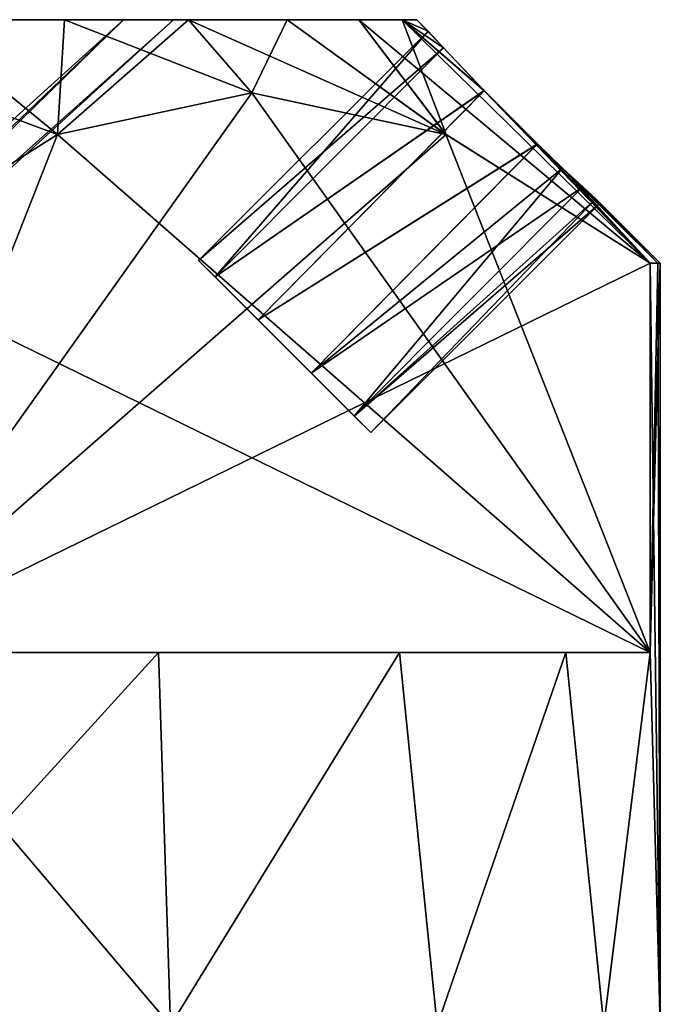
# Model space of a CAD drawing. Extents: x -265 to 265, y 0 to 1027.
# Tile 234 of 256: x -242 to -238, y 1020 to 1026. Entities that reach past the tile are written whole.
import ezdxf

# ---------------------------------------------------------------- set-up
doc = ezdxf.new("R2010")
doc.units = 0
doc.header["$LTSCALE"] = 41.718519
for name, color, linetype in [('139', 7, 'CONTINUOUS'), ('140', 7, 'CONTINUOUS'), ('141', 7, 'CONTINUOUS'), ('148', 7, 'CONTINUOUS'), ('149', 7, 'CONTINUOUS'), ('160', 7, 'CONTINUOUS'), ('162', 7, 'CONTINUOUS'), ('163', 7, 'CONTINUOUS'), ('167', 7, 'CONTINUOUS'), ('168', 7, 'CONTINUOUS'), ('169', 7, 'CONTINUOUS'), ('170', 7, 'CONTINUOUS'), ('171', 7, 'CONTINUOUS')]:
    doc.layers.add(name, color=color, linetype=linetype)

msp = doc.modelspace()

# ---------------------------------------------------------------- linework, layer by layer
at = {"layer": '139', "color": 7, "linetype": 'CONTINUOUS'}
for points in [[(-238.0626, 1022.3, 1.2238), (-238, 1020), (-238.0626, 1024.7, 1.2238), (-238.0626, 1022.3, 1.2238)], [(-238.0626, 1024.7, 1.2238), (-238, 1020), (-238.0157, 1024.7, 0.6127), (-238.0626, 1024.7, 1.2238)], [(-238, 1020), (-238, 1024.7), (-238.0157, 1024.7, 0.6127), (-238, 1020)], [(-243.1834, 1020, 9.8759), (-241.0179, 1020, 7.9574), (-242.9715, 1022.3, 9.7262), (-243.1834, 1020, 9.8759)], [(-242.9715, 1022.3, 9.7262), (-241.0179, 1020, 7.9574), (-241.0917, 1022.3, 8.04), (-242.9715, 1022.3, 9.7262)], [(-241.0917, 1022.3, 8.04), (-241.0179, 1020, 7.9574), (-239.6072, 1022.3, 5.999), (-241.0917, 1022.3, 8.04)], [(-241.0179, 1020, 7.9574), (-239.3744, 1020, 5.5765), (-239.6072, 1022.3, 5.999), (-241.0179, 1020, 7.9574)], [(-239.6072, 1022.3, 5.999), (-239.3744, 1020, 5.5765), (-238.5824, 1022.3, 3.693), (-239.6072, 1022.3, 5.999)], [(-239.3744, 1020, 5.5765), (-238.3486, 1020, 2.8715), (-238.5824, 1022.3, 3.693), (-239.3744, 1020, 5.5765)], [(-238.5824, 1022.3, 3.693), (-238.3486, 1020, 2.8715), (-238.0626, 1022.3, 1.2238), (-238.5824, 1022.3, 3.693)], [(-238.3486, 1020, 2.8715), (-238, 1020), (-238.0626, 1022.3, 1.2238), (-238.3486, 1020, 2.8715)]]:
    msp.add_3dface(points, dxfattribs=at)
at = {"layer": '140', "color": 7, "linetype": 'CONTINUOUS'}
for points in [[(-243.6359, 1026.2, 6.3637), (-245.4998, 1026.2, 7.7941), (-241.67, 1026.2, 6.3921), (-243.6359, 1026.2, 6.3637)], [(-241.67, 1026.2, 6.3921), (-245.4998, 1026.2, 7.7941), (-242.5755, 1026.2, 7.4245), (-241.67, 1026.2, 6.3921)], [(-242.2056, 1026.2, 4.4998), (-243.6359, 1026.2, 6.3637), (-240.907, 1026.2, 5.2503), (-242.2056, 1026.2, 4.4998)], [(-240.907, 1026.2, 5.2503), (-243.6359, 1026.2, 6.3637), (-241.67, 1026.2, 6.3921), (-240.907, 1026.2, 5.2503)], [(-243.6359, 1026.2, -6.3637), (-242.2056, 1026.2, -4.4998), (-240.907, 1026.2, -5.2503), (-243.6359, 1026.2, -6.3637)], [(-242.5755, 1026.2, -7.4245), (-243.6359, 1026.2, -6.3637), (-241.67, 1026.2, -6.3921), (-242.5755, 1026.2, -7.4245)], [(-241.67, 1026.2, -6.3921), (-243.6359, 1026.2, -6.3637), (-240.907, 1026.2, -5.2503), (-241.67, 1026.2, -6.3921)], [(-241.3066, 1026.2, 2.3292), (-242.2056, 1026.2, 4.4998), (-239.8579, 1026.2, 2.718), (-241.3066, 1026.2, 2.3292)], [(-239.8579, 1026.2, 2.718), (-242.2056, 1026.2, 4.4998), (-240.2995, 1026.2, 4.0186), (-239.8579, 1026.2, 2.718)], [(-240.2995, 1026.2, 4.0186), (-242.2056, 1026.2, 4.4998), (-240.907, 1026.2, 5.2503), (-240.2995, 1026.2, 4.0186)], [(-242.2056, 1026.2, -4.4998), (-241.3066, 1026.2, -2.3292), (-240.2995, 1026.2, -4.0186), (-242.2056, 1026.2, -4.4998)], [(-240.907, 1026.2, -5.2503), (-242.2056, 1026.2, -4.4998), (-240.2995, 1026.2, -4.0186), (-240.907, 1026.2, -5.2503)], [(-241, 1026.2), (-241.3066, 1026.2, 2.3292), (-239.5, 1026.2), (-241, 1026.2)], [(-241.3066, 1026.2, -2.3292), (-241, 1026.2), (-239.5899, 1026.2, -1.3709), (-241.3066, 1026.2, -2.3292)], [(-239.5, 1026.2), (-241.3066, 1026.2, 2.3292), (-239.5899, 1026.2, 1.3709), (-239.5, 1026.2)], [(-239.5899, 1026.2, 1.3709), (-241.3066, 1026.2, 2.3292), (-239.8579, 1026.2, 2.718), (-239.5899, 1026.2, 1.3709)], [(-240.2995, 1026.2, -4.0186), (-241.3066, 1026.2, -2.3292), (-239.8579, 1026.2, -2.718), (-240.2995, 1026.2, -4.0186)], [(-239.8579, 1026.2, -2.718), (-241.3066, 1026.2, -2.3292), (-239.5899, 1026.2, -1.3709), (-239.8579, 1026.2, -2.718)], [(-241, 1026.2), (-239.5, 1026.2), (-239.5899, 1026.2, -1.3709), (-241, 1026.2)]]:
    msp.add_3dface(points, dxfattribs=at)
at = {"layer": '141', "color": 7, "linetype": 'CONTINUOUS'}
for points in [[(-242.2056, 1026.2, 4.4998), (-241.3066, 1026.2, 2.3292), (-245.8426, 1022.1, 1.7221), (-242.2056, 1026.2, 4.4998)], [(-245.8426, 1022.1, 1.7221), (-241.3066, 1026.2, 2.3292), (-245.5864, 1022.1, 0.8776), (-245.8426, 1022.1, 1.7221)], [(-241.3066, 1026.2, 2.3292), (-241, 1026.2), (-245.5864, 1022.1, 0.8776), (-241.3066, 1026.2, 2.3292)], [(-245.5864, 1022.1, 0.8776), (-241, 1026.2), (-245.5, 1022.1), (-245.5864, 1022.1, 0.8776)]]:
    msp.add_3dface(points, dxfattribs=at)
at = {"layer": '148', "color": 7, "linetype": 'CONTINUOUS'}
for points in [[(-238, 1024.7), (-238, 1020), (-238.0626, 1022.3, -1.2238), (-238, 1024.7)], [(-238.0157, 1024.7, -0.6127), (-238, 1024.7), (-238.0626, 1022.3, -1.2238), (-238.0157, 1024.7, -0.6127)], [(-238.0626, 1024.7, -1.2238), (-238.0157, 1024.7, -0.6127), (-238.0626, 1022.3, -1.2238), (-238.0626, 1024.7, -1.2238)], [(-241.0179, 1020, -7.9574), (-243.1834, 1020, -9.8759), (-241.0917, 1022.3, -8.04), (-241.0179, 1020, -7.9574)], [(-241.0917, 1022.3, -8.04), (-243.1834, 1020, -9.8759), (-242.9715, 1022.3, -9.7262), (-241.0917, 1022.3, -8.04)], [(-239.6072, 1022.3, -5.999), (-241.0179, 1020, -7.9574), (-241.0917, 1022.3, -8.04), (-239.6072, 1022.3, -5.999)], [(-239.3744, 1020, -5.5765), (-241.0179, 1020, -7.9574), (-239.6072, 1022.3, -5.999), (-239.3744, 1020, -5.5765)], [(-238.5824, 1022.3, -3.693), (-239.3744, 1020, -5.5765), (-239.6072, 1022.3, -5.999), (-238.5824, 1022.3, -3.693)], [(-238.3486, 1020, -2.8715), (-239.3744, 1020, -5.5765), (-238.5824, 1022.3, -3.693), (-238.3486, 1020, -2.8715)], [(-238.0626, 1022.3, -1.2238), (-238.3486, 1020, -2.8715), (-238.5824, 1022.3, -3.693), (-238.0626, 1022.3, -1.2238)], [(-238, 1020), (-238.3486, 1020, -2.8715), (-238.0626, 1022.3, -1.2238), (-238, 1020)]]:
    msp.add_3dface(points, dxfattribs=at)
at = {"layer": '149', "color": 7, "linetype": 'CONTINUOUS'}
for points in [[(-245.8426, 1022.1, -1.7221), (-245.5864, 1022.1, -0.8776), (-241.3066, 1026.2, -2.3292), (-245.8426, 1022.1, -1.7221)], [(-242.2056, 1026.2, -4.4998), (-245.8426, 1022.1, -1.7221), (-241.3066, 1026.2, -2.3292), (-242.2056, 1026.2, -4.4998)], [(-245.5864, 1022.1, -0.8776), (-245.5, 1022.1), (-241.3066, 1026.2, -2.3292), (-245.5864, 1022.1, -0.8776)], [(-245.5, 1022.1), (-241, 1026.2), (-241.3066, 1026.2, -2.3292), (-245.5, 1022.1)]]:
    msp.add_3dface(points, dxfattribs=at)
at = {"layer": '160', "color": 7, "linetype": 'CONTINUOUS'}
for points in [[(-242.9715, 1022.3, 9.7262), (-241.0917, 1022.3, 8.04), (-239.6072, 1022.3, 5.999), (-242.9715, 1022.3, 9.7262)], [(-242.9715, 1022.3, 9.7262), (-239.6072, 1022.3, 5.999), (-238.5824, 1022.3, 3.693), (-242.9715, 1022.3, 9.7262)], [(-242.9715, 1022.3, 9.7262), (-238.5824, 1022.3, 3.693), (-238.0626, 1022.3, 1.2238), (-242.9715, 1022.3, 9.7262)], [(-238.0626, 1022.3, -1.2238), (-241.0917, 1022.3, -8.04), (-242.9715, 1022.3, -9.7262), (-238.0626, 1022.3, -1.2238)], [(-238.0626, 1022.3, -1.2238), (-239.6072, 1022.3, -5.999), (-241.0917, 1022.3, -8.04), (-238.0626, 1022.3, -1.2238)], [(-238.0626, 1022.3, -1.2238), (-238.5824, 1022.3, -3.693), (-239.6072, 1022.3, -5.999), (-238.0626, 1022.3, -1.2238)]]:
    msp.add_3dface(points, dxfattribs=at)
at = {"layer": '162', "color": 7, "linetype": 'CONTINUOUS'}
for points in [[(-239.3201, 1025.4914, -3.4019), (-242.9715, 1022.3, -9.7262), (-240.5168, 1025.75, -5.4746), (-239.3201, 1025.4914, -3.4019)], [(-240.5168, 1025.75, -5.4746), (-242.9715, 1022.3, -9.7262), (-241.7136, 1025.4915, -7.5476), (-240.5168, 1025.75, -5.4746)], [(-242.9715, 1022.3, -9.7262), (-242.9715, 1024.7, -9.7262), (-241.7136, 1025.4915, -7.5476), (-242.9715, 1022.3, -9.7262)], [(-238.0626, 1024.7, -1.2238), (-242.9715, 1022.3, -9.7262), (-239.3201, 1025.4914, -3.4019), (-238.0626, 1024.7, -1.2238)], [(-238.0626, 1024.7, -1.2238), (-238.0626, 1022.3, -1.2238), (-242.9715, 1022.3, -9.7262), (-238.0626, 1024.7, -1.2238)]]:
    msp.add_3dface(points, dxfattribs=at)
at = {"layer": '163', "color": 7, "linetype": 'CONTINUOUS'}
for points in [[(-241.7139, 1025.4914, 7.5481), (-238.0626, 1022.3, 1.2238), (-240.5173, 1025.75, 5.4754), (-241.7139, 1025.4914, 7.5481)], [(-240.5173, 1025.75, 5.4754), (-238.0626, 1022.3, 1.2238), (-239.3204, 1025.4915, 3.4024), (-240.5173, 1025.75, 5.4754)], [(-242.9715, 1024.7, 9.7262), (-238.0626, 1022.3, 1.2238), (-241.7139, 1025.4914, 7.5481), (-242.9715, 1024.7, 9.7262)], [(-238.0626, 1022.3, 1.2238), (-238.0626, 1024.7, 1.2238), (-239.3204, 1025.4915, 3.4024), (-238.0626, 1022.3, 1.2238)], [(-242.9715, 1024.7, 9.7262), (-242.9715, 1022.3, 9.7262), (-238.0626, 1022.3, 1.2238), (-242.9715, 1024.7, 9.7262)]]:
    msp.add_3dface(points, dxfattribs=at)
at = {"layer": '167', "color": 7, "linetype": 'CONTINUOUS'}
for points in [[(-243.6079, 1026.2, 8.33), (-242.9715, 1024.7, 9.7262), (-241.7139, 1025.4914, 7.5481), (-243.6079, 1026.2, 8.33)], [(-242.5755, 1026.2, 7.4245), (-243.6079, 1026.2, 8.33), (-241.7139, 1025.4914, 7.5481), (-242.5755, 1026.2, 7.4245)], [(-241.67, 1026.2, 6.3921), (-242.5755, 1026.2, 7.4245), (-241.7139, 1025.4914, 7.5481), (-241.67, 1026.2, 6.3921)], [(-241.67, 1026.2, 6.3921), (-241.7139, 1025.4914, 7.5481), (-240.5173, 1025.75, 5.4754), (-241.67, 1026.2, 6.3921)], [(-240.907, 1026.2, 5.2503), (-241.67, 1026.2, 6.3921), (-240.5173, 1025.75, 5.4754), (-240.907, 1026.2, 5.2503)], [(-240.2995, 1026.2, 4.0186), (-240.907, 1026.2, 5.2503), (-239.3204, 1025.4915, 3.4024), (-240.2995, 1026.2, 4.0186)], [(-240.907, 1026.2, 5.2503), (-240.5173, 1025.75, 5.4754), (-239.3204, 1025.4915, 3.4024), (-240.907, 1026.2, 5.2503)], [(-239.8579, 1026.2, 2.718), (-240.2995, 1026.2, 4.0186), (-239.3204, 1025.4915, 3.4024), (-239.8579, 1026.2, 2.718)], [(-238.0626, 1024.7, 1.2238), (-239.5899, 1026.2, 1.3709), (-239.8579, 1026.2, 2.718), (-238.0626, 1024.7, 1.2238)], [(-238.0626, 1024.7, 1.2238), (-239.8579, 1026.2, 2.718), (-239.3204, 1025.4915, 3.4024), (-238.0626, 1024.7, 1.2238)], [(-239.5899, 1026.2, 1.3709), (-238.0626, 1024.7, 1.2238), (-239.0858, 1025.7628, 0.7084), (-239.5899, 1026.2, 1.3709)], [(-239.5, 1026.2), (-239.5899, 1026.2, 1.3709), (-239.4303, 1026.1303), (-239.5, 1026.2)], [(-239.4303, 1026.1303), (-239.5899, 1026.2, 1.3709), (-239.3356, 1026.0267, 0.4368), (-239.4303, 1026.1303)], [(-239.3356, 1026.0267, 0.4368), (-239.5899, 1026.2, 1.3709), (-239.0858, 1025.7628, 0.7084), (-239.3356, 1026.0267, 0.4368)], [(-239.0858, 1025.7628, 0.7084), (-238.0626, 1024.7, 1.2238), (-238.7566, 1025.4338, 0.7173), (-239.0858, 1025.7628, 0.7084)], [(-238.0626, 1024.7, 1.2238), (-238.0157, 1024.7, 0.6127), (-238.7566, 1025.4338, 0.7173), (-238.0626, 1024.7, 1.2238)], [(-238.7566, 1025.4338, 0.7173), (-238.0157, 1024.7, 0.6127), (-238.602, 1025.2856, 0.6123), (-238.7566, 1025.4338, 0.7173)], [(-238.602, 1025.2856, 0.6123), (-238.0157, 1024.7, 0.6127), (-238.4779, 1025.1693, 0.4459), (-238.602, 1025.2856, 0.6123)], [(-238.0157, 1024.7, 0.6127), (-238, 1024.7), (-238.4779, 1025.1693, 0.4459), (-238.0157, 1024.7, 0.6127)], [(-238.4779, 1025.1693, 0.4459), (-238, 1024.7), (-238.3975, 1025.0952, 0.2349), (-238.4779, 1025.1693, 0.4459)], [(-238.3975, 1025.0952, 0.2349), (-238, 1024.7), (-238.3697, 1025.0697), (-238.3975, 1025.0952, 0.2349)]]:
    msp.add_3dface(points, dxfattribs=at)
at = {"layer": '168', "color": 7, "linetype": 'CONTINUOUS'}
for points in [[(-242.9715, 1024.7, -9.7262), (-242.5755, 1026.2, -7.4245), (-241.7136, 1025.4915, -7.5476), (-242.9715, 1024.7, -9.7262)], [(-242.5755, 1026.2, -7.4245), (-241.67, 1026.2, -6.3921), (-241.7136, 1025.4915, -7.5476), (-242.5755, 1026.2, -7.4245)], [(-241.67, 1026.2, -6.3921), (-240.907, 1026.2, -5.2503), (-241.7136, 1025.4915, -7.5476), (-241.67, 1026.2, -6.3921)], [(-240.907, 1026.2, -5.2503), (-240.5168, 1025.75, -5.4746), (-241.7136, 1025.4915, -7.5476), (-240.907, 1026.2, -5.2503)], [(-240.907, 1026.2, -5.2503), (-240.2995, 1026.2, -4.0186), (-240.5168, 1025.75, -5.4746), (-240.907, 1026.2, -5.2503)], [(-240.2995, 1026.2, -4.0186), (-239.3201, 1025.4914, -3.4019), (-240.5168, 1025.75, -5.4746), (-240.2995, 1026.2, -4.0186)], [(-240.2995, 1026.2, -4.0186), (-239.8579, 1026.2, -2.718), (-239.3201, 1025.4914, -3.4019), (-240.2995, 1026.2, -4.0186)], [(-239.8579, 1026.2, -2.718), (-239.5899, 1026.2, -1.3709), (-239.3201, 1025.4914, -3.4019), (-239.8579, 1026.2, -2.718)], [(-239.5899, 1026.2, -1.3709), (-238.0626, 1024.7, -1.2238), (-239.3201, 1025.4914, -3.4019), (-239.5899, 1026.2, -1.3709)], [(-238.0626, 1024.7, -1.2238), (-239.5899, 1026.2, -1.3709), (-239.0852, 1025.7622, -0.7086), (-238.0626, 1024.7, -1.2238)], [(-239.5899, 1026.2, -1.3709), (-239.5, 1026.2), (-239.3357, 1026.0267, -0.4366), (-239.5899, 1026.2, -1.3709)], [(-239.0852, 1025.7622, -0.7086), (-239.5899, 1026.2, -1.3709), (-239.3357, 1026.0267, -0.4366), (-239.0852, 1025.7622, -0.7086)], [(-239.5, 1026.2), (-239.4303, 1026.1303), (-239.3357, 1026.0267, -0.4366), (-239.5, 1026.2)], [(-238.7565, 1025.4336, -0.7173), (-238.0626, 1024.7, -1.2238), (-239.0852, 1025.7622, -0.7086), (-238.7565, 1025.4336, -0.7173)], [(-238.6017, 1025.2853, -0.6121), (-238.0626, 1024.7, -1.2238), (-238.7565, 1025.4336, -0.7173), (-238.6017, 1025.2853, -0.6121)], [(-238.0157, 1024.7, -0.6127), (-238.0626, 1024.7, -1.2238), (-238.6017, 1025.2853, -0.6121), (-238.0157, 1024.7, -0.6127)], [(-238.4776, 1025.169, -0.4454), (-238.0157, 1024.7, -0.6127), (-238.6017, 1025.2853, -0.6121), (-238.4776, 1025.169, -0.4454)], [(-238.3974, 1025.0951, -0.2345), (-238.0157, 1024.7, -0.6127), (-238.4776, 1025.169, -0.4454), (-238.3974, 1025.0951, -0.2345)], [(-238.3697, 1025.0697), (-238.0157, 1024.7, -0.6127), (-238.3974, 1025.0951, -0.2345), (-238.3697, 1025.0697)], [(-238, 1024.7), (-238.0157, 1024.7, -0.6127), (-238.3697, 1025.0697), (-238, 1024.7)]]:
    msp.add_3dface(points, dxfattribs=at)
at = {"layer": '169', "color": 7, "linetype": 'CONTINUOUS'}
for points in [[(-240.7433, 1024.6149, 0.4406), (-239.7839, 1023.6555), (-240.8445, 1024.7161), (-240.7433, 1024.6149, 0.4406)], [(-240.8445, 1024.7161), (-239.7839, 1023.6555), (-239.8851, 1023.7567, -0.4406), (-240.8445, 1024.7161)], [(-240.7433, 1024.6149, -0.4406), (-240.8445, 1024.7161), (-239.8851, 1023.7567, -0.4406), (-240.7433, 1024.6149, -0.4406)], [(-239.8851, 1023.7567, 0.4406), (-239.7839, 1023.6555), (-240.7433, 1024.6149, 0.4406), (-239.8851, 1023.7567, 0.4406)], [(-240.4782, 1024.3497, 0.7131), (-239.8851, 1023.7567, 0.4406), (-240.7433, 1024.6149, 0.4406), (-240.4782, 1024.3497, 0.7131)], [(-240.4782, 1024.3497, -0.7131), (-240.7433, 1024.6149, -0.4406), (-240.1503, 1024.0218, -0.7131), (-240.4782, 1024.3497, -0.7131)], [(-240.1503, 1024.0218, -0.7131), (-240.7433, 1024.6149, -0.4406), (-239.8851, 1023.7567, -0.4406), (-240.1503, 1024.0218, -0.7131)], [(-240.1503, 1024.0218, 0.7131), (-239.8851, 1023.7567, 0.4406), (-240.4782, 1024.3497, 0.7131), (-240.1503, 1024.0218, 0.7131)]]:
    msp.add_3dface(points, dxfattribs=at)
at = {"layer": '170', "color": 7, "linetype": 'CONTINUOUS'}
for points in [[(-239.4303, 1026.1303), (-239.3356, 1026.0267, 0.4368), (-240.8445, 1024.7161), (-239.4303, 1026.1303)], [(-239.3356, 1026.0267, 0.4368), (-240.7433, 1024.6149, 0.4406), (-240.8445, 1024.7161), (-239.3356, 1026.0267, 0.4368)], [(-239.3356, 1026.0267, 0.4368), (-239.0858, 1025.7628, 0.7084), (-240.7433, 1024.6149, 0.4406), (-239.3356, 1026.0267, 0.4368)], [(-239.0858, 1025.7628, 0.7084), (-240.4782, 1024.3497, 0.7131), (-240.7433, 1024.6149, 0.4406), (-239.0858, 1025.7628, 0.7084)], [(-239.0858, 1025.7628, 0.7084), (-238.7566, 1025.4338, 0.7173), (-240.4782, 1024.3497, 0.7131), (-239.0858, 1025.7628, 0.7084)], [(-238.7566, 1025.4338, 0.7173), (-240.1503, 1024.0218, 0.7131), (-240.4782, 1024.3497, 0.7131), (-238.7566, 1025.4338, 0.7173)], [(-238.7566, 1025.4338, 0.7173), (-238.602, 1025.2856, 0.6123), (-240.1503, 1024.0218, 0.7131), (-238.7566, 1025.4338, 0.7173)], [(-238.602, 1025.2856, 0.6123), (-238.4779, 1025.1693, 0.4459), (-240.1503, 1024.0218, 0.7131), (-238.602, 1025.2856, 0.6123)], [(-238.4779, 1025.1693, 0.4459), (-239.8851, 1023.7567, 0.4406), (-240.1503, 1024.0218, 0.7131), (-238.4779, 1025.1693, 0.4459)], [(-238.4779, 1025.1693, 0.4459), (-238.3975, 1025.0952, 0.2349), (-239.8851, 1023.7567, 0.4406), (-238.4779, 1025.1693, 0.4459)], [(-238.3975, 1025.0952, 0.2349), (-238.3697, 1025.0697), (-239.8851, 1023.7567, 0.4406), (-238.3975, 1025.0952, 0.2349)], [(-238.3697, 1025.0697), (-239.7839, 1023.6555), (-239.8851, 1023.7567, 0.4406), (-238.3697, 1025.0697)]]:
    msp.add_3dface(points, dxfattribs=at)
at = {"layer": '171', "color": 7, "linetype": 'CONTINUOUS'}
for points in [[(-239.4303, 1026.1303), (-240.8445, 1024.7161), (-240.7433, 1024.6149, -0.4406), (-239.4303, 1026.1303)], [(-239.3357, 1026.0267, -0.4366), (-239.4303, 1026.1303), (-240.7433, 1024.6149, -0.4406), (-239.3357, 1026.0267, -0.4366)], [(-239.0852, 1025.7622, -0.7086), (-239.3357, 1026.0267, -0.4366), (-240.7433, 1024.6149, -0.4406), (-239.0852, 1025.7622, -0.7086)], [(-239.0852, 1025.7622, -0.7086), (-240.7433, 1024.6149, -0.4406), (-240.4782, 1024.3497, -0.7131), (-239.0852, 1025.7622, -0.7086)], [(-238.7565, 1025.4336, -0.7173), (-239.0852, 1025.7622, -0.7086), (-240.4782, 1024.3497, -0.7131), (-238.7565, 1025.4336, -0.7173)], [(-238.7565, 1025.4336, -0.7173), (-240.4782, 1024.3497, -0.7131), (-240.1503, 1024.0218, -0.7131), (-238.7565, 1025.4336, -0.7173)], [(-238.6017, 1025.2853, -0.6121), (-238.7565, 1025.4336, -0.7173), (-240.1503, 1024.0218, -0.7131), (-238.6017, 1025.2853, -0.6121)], [(-238.6017, 1025.2853, -0.6121), (-240.1503, 1024.0218, -0.7131), (-239.8851, 1023.7567, -0.4406), (-238.6017, 1025.2853, -0.6121)], [(-238.4776, 1025.169, -0.4454), (-238.6017, 1025.2853, -0.6121), (-239.8851, 1023.7567, -0.4406), (-238.4776, 1025.169, -0.4454)], [(-238.3974, 1025.0951, -0.2345), (-238.4776, 1025.169, -0.4454), (-239.8851, 1023.7567, -0.4406), (-238.3974, 1025.0951, -0.2345)], [(-239.7839, 1023.6555), (-238.3974, 1025.0951, -0.2345), (-239.8851, 1023.7567, -0.4406), (-239.7839, 1023.6555)], [(-238.3697, 1025.0697), (-238.3974, 1025.0951, -0.2345), (-239.7839, 1023.6555), (-238.3697, 1025.0697)]]:
    msp.add_3dface(points, dxfattribs=at)

doc.saveas('drawing.dxf')
